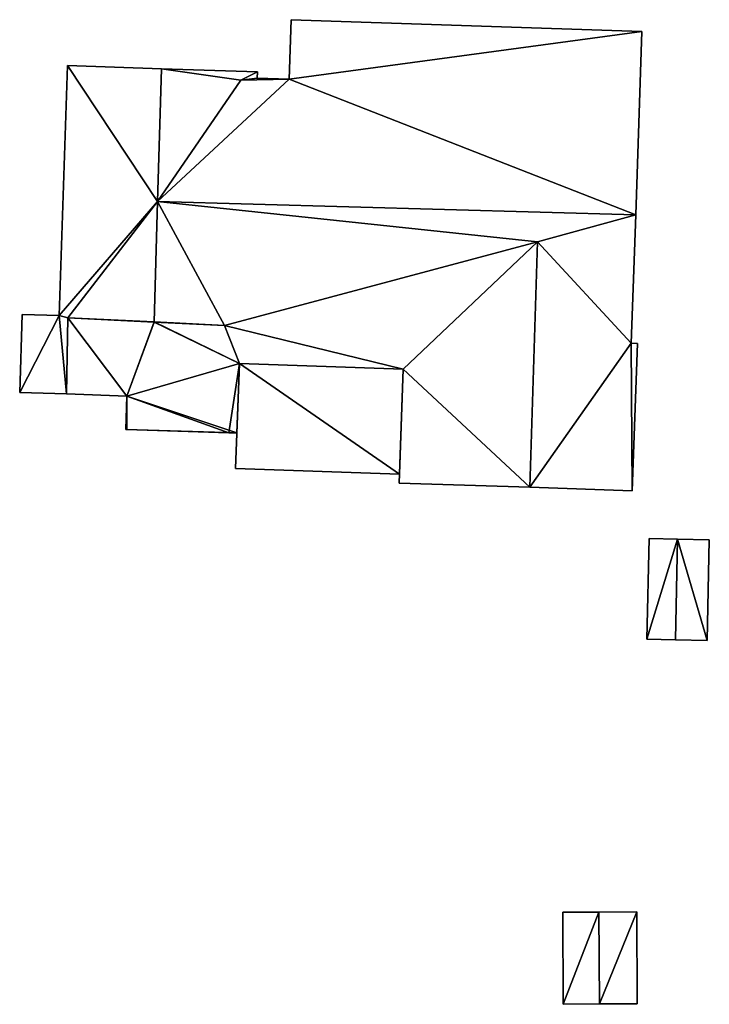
# Model space of a CAD drawing. Header units: inches. Extents: x 573046 to 573266, y 6670408 to 6670668.
# Tile 5 of 20: x 573109 to 573130, y 6670483 to 6670514. Entities that reach past the tile are written whole.
import ezdxf

# ---------------------------------------------------------------- set-up
doc = ezdxf.new("R2010")
doc.units = ezdxf.units.IN
doc.header["$MEASUREMENT"] = 0
doc.layers.add('Bygning', color=10, linetype='Continuous')

msp = doc.modelspace()

# ---------------------------------------------------------------- meshes
at = {"layer": 'Bygning', "color": 74, "true_color": 0x55aa00}
mesh = msp.add_polyface(dxfattribs=at)
corners = [(573115.52, 6670511.881, 217.43), (573112.9, 6670508.061, 219.51), (573117.05, 6670511.91, 217.2), (573127.98, 6670507.641, 219.6), (573116.04, 6670511.949, 217.2), (573128.17, 6670513.42, 216.39), (573117.11, 6670513.789, 216.42)]
mesh.append_faces([[corners[k] for k in face] for face in [(2, 3, 5), (2, 5, 6), (4, 0, 2), (1, 3, 2), (0, 1, 2)]])
mesh = msp.add_polyface(dxfattribs=at)
corners = [(573117.11, 6670513.789, 216.42), (573117.11, 6670513.789, 214.02), (573117.05, 6670511.91, 214.054), (573117.05, 6670511.91, 217.2)]
mesh.append_faces([[corners[k] for k in face] for face in [(3, 0, 2), (0, 1, 2)]])
mesh = msp.add_polyface(dxfattribs=at)
corners = [(573117.11, 6670513.789, 216.42), (573128.17, 6670513.42, 214.916), (573117.11, 6670513.789, 214.02), (573128.17, 6670513.42, 216.39)]
mesh.append_faces([[corners[k] for k in face] for face in [(0, 3, 1), (0, 1, 2)]])
mesh = msp.add_polyface(dxfattribs=at)
corners = [(573128.17, 6670513.42, 216.39), (573127.98, 6670507.641, 214.723), (573128.17, 6670513.42, 214.916), (573127.98, 6670507.641, 219.6)]
mesh.append_faces([[corners[k] for k in face] for face in [(0, 3, 1), (0, 1, 2)]])
mesh = msp.add_polyface(dxfattribs=at)
corners = [(573110.06, 6670512.34, 216.8), (573110.06, 6670512.34, 213.446), (573109.79, 6670504.461, 213.747), (573109.79, 6670504.461, 216.79)]
mesh.append_faces([[corners[k] for k in face] for face in [(3, 0, 2), (0, 1, 2)]])
mesh = msp.add_polyface(dxfattribs=at)
corners = [(573112.79, 6670504.259, 219.45), (573112.9, 6670508.061, 219.445), (573110.07, 6670504.391, 216.76), (573109.79, 6670504.461, 216.79), (573110.06, 6670512.34, 216.8), (573113.02, 6670512.24, 219.44)]
mesh.append_faces([[corners[k] for k in face] for face in [(1, 5, 4), (3, 1, 4), (2, 1, 3), (0, 1, 2)]])
mesh = msp.add_polyface(dxfattribs=at)
corners = [(573110.06, 6670512.34, 216.8), (573113.02, 6670512.24, 213.935), (573110.06, 6670512.34, 213.446), (573113.02, 6670512.24, 219.44)]
mesh.append_faces([[corners[k] for k in face] for face in [(0, 3, 1), (0, 1, 2)]])
mesh = msp.add_polyface(dxfattribs=at)
corners = [(573112.9, 6670508.061, 219.445), (573115.52, 6670511.881, 217.43), (573113.02, 6670512.24, 219.44), (573116.05, 6670512.141, 217.13), (573116.04, 6670511.949, 217.2)]
mesh.append_faces([[corners[k] for k in face] for face in [(1, 4, 3), (1, 3, 2), (0, 1, 2)]])
mesh = msp.add_polyface(dxfattribs=at)
corners = [(573116.05, 6670512.141, 217.13), (573116.05, 6670512.141, 214.039), (573113.02, 6670512.24, 213.935), (573113.02, 6670512.24, 219.44)]
mesh.append_faces([[corners[k] for k in face] for face in [(3, 0, 2), (0, 1, 2)]])
mesh = msp.add_polyface(dxfattribs=at)
corners = [(573116.05, 6670512.141, 217.13), (573116.04, 6670511.949, 214.042), (573116.05, 6670512.141, 214.039), (573116.04, 6670511.949, 217.2)]
mesh.append_faces([[corners[k] for k in face] for face in [(0, 3, 1), (0, 1, 2)]])
mesh = msp.add_polyface(dxfattribs=at)
corners = [(573116.04, 6670511.949, 217.2), (573117.05, 6670511.91, 214.054), (573116.04, 6670511.949, 214.042), (573117.05, 6670511.91, 217.2)]
mesh.append_faces([[corners[k] for k in face] for face in [(0, 3, 1), (0, 1, 2)]])
mesh = msp.add_polyface(dxfattribs=at)
corners = [(573112.79, 6670504.259, 219.45), (573115.01, 6670504.15, 217.53), (573112.9, 6670508.061, 219.445)]
mesh.append_faces([[corners[k] for k in face] for face in [(0, 1, 2)]])
mesh = msp.add_polyface(dxfattribs=at)
corners = [(573115.48, 6670502.949, 216.86), (573120.64, 6670502.77, 216.87), (573115.01, 6670504.15, 217.53), (573112.9, 6670508.061, 219.51), (573124.88, 6670506.789, 218.97), (573127.98, 6670507.641, 219.6), (573127.84, 6670503.59, 217.27)]
mesh.append_faces([[corners[k] for k in face] for face in [(2, 1, 4), (4, 6, 5), (3, 4, 5), (3, 2, 4), (0, 1, 2)]])
mesh = msp.add_polyface(dxfattribs=at)
corners = [(573127.84, 6670503.59, 217.27), (573127.84, 6670503.59, 214.684), (573127.98, 6670507.641, 214.723), (573127.98, 6670507.641, 219.6)]
mesh.append_faces([[corners[k] for k in face] for face in [(3, 0, 2), (0, 1, 2)]])
mesh = msp.add_polyface(dxfattribs=at)
corners = [(573120.64, 6670502.77, 216.87), (573120.52, 6670499.18, 216.92), (573124.64, 6670499.051, 219), (573124.88, 6670506.789, 218.97)]
mesh.append_faces([[corners[k] for k in face] for face in [(3, 0, 2), (0, 1, 2)]])
mesh = msp.add_polyface(dxfattribs=at)
corners = [(573128.03, 6670503.58, 217.27), (573127.84, 6670503.59, 217.27), (573127.87, 6670498.939, 217.17), (573124.64, 6670499.051, 219), (573124.88, 6670506.789, 218.97)]
mesh.append_faces([[corners[k] for k in face] for face in [(1, 4, 3), (2, 1, 3), (0, 1, 2)]])
mesh = msp.add_polyface(dxfattribs=at)
corners = [(573108.63, 6670504.5, 216.61), (573108.63, 6670504.5, 213.645), (573108.55, 6670502.039, 213.706), (573108.55, 6670502.039, 216.61)]
mesh.append_faces([[corners[k] for k in face] for face in [(3, 0, 2), (0, 1, 2)]])
mesh = msp.add_polyface(dxfattribs=at)
corners = [(573108.55, 6670502.039, 216.61), (573110.03, 6670501.99, 216.71), (573109.79, 6670504.461, 216.79), (573108.63, 6670504.5, 216.61), (573110.07, 6670504.391, 216.76)]
mesh.append_faces([[corners[k] for k in face] for face in [(1, 4, 2), (0, 2, 3), (0, 1, 2)]])
mesh = msp.add_polyface(dxfattribs=at)
corners = [(573108.63, 6670504.5, 216.61), (573109.79, 6670504.461, 213.747), (573108.63, 6670504.5, 213.645), (573109.79, 6670504.461, 216.79)]
mesh.append_faces([[corners[k] for k in face] for face in [(0, 3, 1), (0, 1, 2)]])
mesh = msp.add_polyface(dxfattribs=at)
corners = [(573110.03, 6670501.99, 216.89), (573110.07, 6670504.391, 217.64), (573110.03, 6670501.99, 217.64), (573110.07, 6670504.391, 216.89)]
mesh.append_faces([[corners[k] for k in face] for face in [(0, 3, 1), (0, 1, 2)]])
mesh = msp.add_polyface(dxfattribs=at)
corners = [(573110.03, 6670501.99, 216.89), (573110.07, 6670504.391, 217.64), (573110.03, 6670501.99, 217.64), (573110.07, 6670504.391, 216.89)]
mesh.append_faces([[corners[k] for k in face] for face in [(0, 3, 1), (0, 1, 2)]])
mesh = msp.add_polyface(dxfattribs=at)
corners = [(573110.07, 6670504.391, 216.89), (573110.07, 6670504.391, 213.774), (573110.03, 6670501.99, 213.82), (573110.03, 6670501.99, 216.89)]
mesh.append_faces([[corners[k] for k in face] for face in [(3, 0, 2), (0, 1, 2)]])
mesh = msp.add_polyface(dxfattribs=at)
corners = [(573112.79, 6670504.259, 216.808), (573110.07, 6670504.391, 216.76), (573111.93, 6670501.92, 216.83), (573115.01, 6670504.15, 216.856), (573115.48, 6670502.949, 216.86), (573110.03, 6670501.99, 216.71), (573115.4, 6670500.76, 216.86), (573111.9, 6670500.869, 216.83)]
mesh.append_faces([[corners[k] for k in face] for face in [(4, 0, 2), (6, 2, 7), (4, 2, 6), (1, 5, 2), (3, 0, 4), (0, 1, 2)]])
mesh = msp.add_polyface(dxfattribs=at)
corners = [(573111.9, 6670500.869, 216.89), (573111.93, 6670500.869, 216.89), (573111.93, 6670501.92, 216.89), (573110.07, 6670504.391, 216.89), (573110.03, 6670501.99, 216.89), (573112.79, 6670504.26, 216.89), (573115.15, 6670500.77, 216.89), (573115.4, 6670500.76, 216.89), (573115.48, 6670502.949, 216.89), (573115.01, 6670504.15, 216.89)]
mesh.append_faces([[corners[k] for k in face] for face in [(2, 6, 8), (5, 2, 8), (1, 6, 2), (9, 5, 8), (6, 7, 8), (3, 2, 5), (3, 4, 2), (0, 1, 2)]])
mesh = msp.add_polyface(dxfattribs=at)
corners = [(573110.07, 6670504.391, 216.76), (573110.07, 6670504.391, 216.71), (573112.79, 6670504.259, 216.808), (573112.79, 6670504.259, 219.45)]
mesh.append_faces([[corners[k] for k in face] for face in [(3, 0, 2), (0, 1, 2)]])
mesh = msp.add_polyface(dxfattribs=at)
corners = [(573110.07, 6670504.391, 216.89), (573112.79, 6670504.26, 217.64), (573110.07, 6670504.391, 217.64), (573112.79, 6670504.26, 216.89)]
mesh.append_faces([[corners[k] for k in face] for face in [(0, 3, 1), (0, 1, 2)]])
mesh = msp.add_polyface(dxfattribs=at)
corners = [(573110.07, 6670504.391, 216.89), (573112.79, 6670504.26, 217.64), (573110.07, 6670504.391, 217.64), (573112.79, 6670504.26, 216.89)]
mesh.append_faces([[corners[k] for k in face] for face in [(0, 3, 1), (0, 1, 2)]])
mesh = msp.add_polyface(dxfattribs=at)
corners = [(573110.07, 6670504.391, 216.89), (573112.79, 6670504.26, 213.997), (573110.07, 6670504.391, 213.774), (573112.79, 6670504.26, 216.89)]
mesh.append_faces([[corners[k] for k in face] for face in [(0, 3, 1), (0, 1, 2)]])
mesh = msp.add_polyface(dxfattribs=at)
corners = [(573112.79, 6670504.26, 216.89), (573115.01, 6670504.15, 217.64), (573112.79, 6670504.26, 217.64), (573115.01, 6670504.15, 216.89)]
mesh.append_faces([[corners[k] for k in face] for face in [(0, 3, 1), (0, 1, 2)]])
mesh = msp.add_polyface(dxfattribs=at)
corners = [(573112.79, 6670504.26, 216.89), (573115.01, 6670504.15, 217.64), (573112.79, 6670504.26, 217.64), (573115.01, 6670504.15, 216.89)]
mesh.append_faces([[corners[k] for k in face] for face in [(0, 3, 1), (0, 1, 2)]])
mesh = msp.add_polyface(dxfattribs=at)
corners = [(573112.79, 6670504.26, 216.89), (573115.01, 6670504.15, 214.087), (573112.79, 6670504.26, 213.997), (573115.01, 6670504.15, 216.89)]
mesh.append_faces([[corners[k] for k in face] for face in [(0, 3, 1), (0, 1, 2)]])
mesh = msp.add_polyface(dxfattribs=at)
corners = [(573115.01, 6670504.15, 217.53), (573112.79, 6670504.259, 216.808), (573115.01, 6670504.15, 216.856), (573112.79, 6670504.259, 219.45)]
mesh.append_faces([[corners[k] for k in face] for face in [(0, 3, 1), (0, 1, 2)]])
mesh = msp.add_polyface(dxfattribs=at)
corners = [(573115.01, 6670504.15, 216.89), (573115.48, 6670502.949, 217.64), (573115.01, 6670504.15, 217.64), (573115.48, 6670502.949, 216.89)]
mesh.append_faces([[corners[k] for k in face] for face in [(0, 3, 1), (0, 1, 2)]])
mesh = msp.add_polyface(dxfattribs=at)
corners = [(573115.01, 6670504.15, 216.89), (573115.48, 6670502.949, 217.64), (573115.01, 6670504.15, 217.64), (573115.48, 6670502.949, 216.89)]
mesh.append_faces([[corners[k] for k in face] for face in [(0, 3, 1), (0, 1, 2)]])
mesh = msp.add_polyface(dxfattribs=at)
corners = [(573115.48, 6670502.949, 216.86), (573115.01, 6670504.15, 216.856), (573115.48, 6670502.949, 216.81), (573115.01, 6670504.15, 217.53)]
mesh.append_faces([[corners[k] for k in face] for face in [(0, 3, 1), (0, 1, 2)]])
mesh = msp.add_polyface(dxfattribs=at)
corners = [(573115.01, 6670504.15, 216.89), (573115.48, 6670502.949, 214.102), (573115.01, 6670504.15, 214.087), (573115.48, 6670502.949, 216.89)]
mesh.append_faces([[corners[k] for k in face] for face in [(0, 3, 1), (0, 1, 2)]])
mesh = msp.add_polyface(dxfattribs=at)
corners = [(573127.84, 6670503.59, 217.27), (573128.03, 6670503.58, 214.693), (573127.84, 6670503.59, 214.684), (573128.03, 6670503.58, 217.27)]
mesh.append_faces([[corners[k] for k in face] for face in [(0, 3, 1), (0, 1, 2)]])
mesh = msp.add_polyface(dxfattribs=at)
corners = [(573127.87, 6670498.939, 217.17), (573127.87, 6670498.939, 214.564), (573128.03, 6670503.58, 214.693), (573128.03, 6670503.58, 217.27)]
mesh.append_faces([[corners[k] for k in face] for face in [(3, 0, 2), (0, 1, 2)]])
mesh = msp.add_polyface(dxfattribs=at)
corners = [(573115.36, 6670499.641, 214.37), (573115.48, 6670502.949, 215.12), (573115.36, 6670499.641, 215.12), (573115.48, 6670502.949, 214.37)]
mesh.append_faces([[corners[k] for k in face] for face in [(0, 3, 1), (0, 1, 2)]])
mesh = msp.add_polyface(dxfattribs=at)
corners = [(573115.36, 6670499.641, 214.37), (573115.48, 6670502.949, 215.12), (573115.36, 6670499.641, 215.12), (573115.48, 6670502.949, 214.37)]
mesh.append_faces([[corners[k] for k in face] for face in [(0, 3, 1), (0, 1, 2)]])
mesh = msp.add_polyface(dxfattribs=at)
corners = [(573115.36, 6670499.641, 214.37), (573115.48, 6670502.949, 214.102), (573115.36, 6670499.641, 213.984), (573115.48, 6670502.949, 214.37)]
mesh.append_faces([[corners[k] for k in face] for face in [(0, 3, 1), (0, 1, 2)]])
mesh = msp.add_polyface(dxfattribs=at)
corners = [(573120.53, 6670499.461, 214.37), (573115.48, 6670502.949, 214.37), (573115.36, 6670499.641, 214.37), (573120.64, 6670502.77, 214.37)]
mesh.append_faces([[corners[k] for k in face] for face in [(0, 3, 1), (0, 1, 2)]])
mesh = msp.add_polyface(dxfattribs=at)
corners = [(573115.48, 6670502.949, 216.89), (573115.4, 6670500.76, 217.64), (573115.48, 6670502.949, 217.64), (573115.4, 6670500.76, 216.89)]
mesh.append_faces([[corners[k] for k in face] for face in [(0, 3, 1), (0, 1, 2)]])
mesh = msp.add_polyface(dxfattribs=at)
corners = [(573115.48, 6670502.949, 216.89), (573115.4, 6670500.76, 217.64), (573115.48, 6670502.949, 217.64), (573115.4, 6670500.76, 216.89)]
mesh.append_faces([[corners[k] for k in face] for face in [(0, 3, 1), (0, 1, 2)]])
mesh = msp.add_polyface(dxfattribs=at)
corners = [(573115.4, 6670500.76, 216.89), (573115.4, 6670500.76, 214.059), (573115.48, 6670502.949, 214.102), (573115.48, 6670502.949, 216.89)]
mesh.append_faces([[corners[k] for k in face] for face in [(3, 0, 2), (0, 1, 2)]])
mesh = msp.add_polyface(dxfattribs=at)
corners = [(573115.4, 6670500.76, 216.86), (573115.4, 6670500.76, 214.059), (573115.48, 6670502.949, 214.102), (573115.48, 6670502.949, 216.86)]
mesh.append_faces([[corners[k] for k in face] for face in [(3, 0, 2), (0, 1, 2)]])
mesh = msp.add_polyface(dxfattribs=at)
corners = [(573115.48, 6670502.949, 216.86), (573115.48, 6670502.949, 214.102), (573120.64, 6670502.77, 214.328), (573120.64, 6670502.77, 216.87)]
mesh.append_faces([[corners[k] for k in face] for face in [(3, 0, 2), (0, 1, 2)]])
mesh = msp.add_polyface(dxfattribs=at)
corners = [(573115.48, 6670502.949, 214.37), (573120.64, 6670502.77, 215.12), (573115.48, 6670502.949, 215.12), (573120.64, 6670502.77, 214.37)]
mesh.append_faces([[corners[k] for k in face] for face in [(0, 3, 1), (0, 1, 2)]])
mesh = msp.add_polyface(dxfattribs=at)
corners = [(573115.48, 6670502.949, 214.37), (573120.64, 6670502.77, 215.12), (573115.48, 6670502.949, 215.12), (573120.64, 6670502.77, 214.37)]
mesh.append_faces([[corners[k] for k in face] for face in [(0, 3, 1), (0, 1, 2)]])
mesh = msp.add_polyface(dxfattribs=at)
corners = [(573115.48, 6670502.949, 214.37), (573120.64, 6670502.77, 214.328), (573115.48, 6670502.949, 214.102), (573120.64, 6670502.77, 214.37)]
mesh.append_faces([[corners[k] for k in face] for face in [(0, 3, 1), (0, 1, 2)]])
mesh = msp.add_polyface(dxfattribs=at)
corners = [(573120.52, 6670499.18, 216.92), (573120.64, 6670502.77, 214.328), (573120.52, 6670499.18, 214.261), (573120.64, 6670502.77, 216.87)]
mesh.append_faces([[corners[k] for k in face] for face in [(0, 3, 1), (0, 1, 2)]])
mesh = msp.add_polyface(dxfattribs=at)
corners = [(573120.64, 6670502.77, 214.37), (573120.53, 6670499.461, 215.12), (573120.64, 6670502.77, 215.12), (573120.53, 6670499.461, 214.37)]
mesh.append_faces([[corners[k] for k in face] for face in [(0, 3, 1), (0, 1, 2)]])
mesh = msp.add_polyface(dxfattribs=at)
corners = [(573120.64, 6670502.77, 214.37), (573120.53, 6670499.461, 215.12), (573120.64, 6670502.77, 215.12), (573120.53, 6670499.461, 214.37)]
mesh.append_faces([[corners[k] for k in face] for face in [(0, 3, 1), (0, 1, 2)]])
mesh = msp.add_polyface(dxfattribs=at)
corners = [(573120.53, 6670499.461, 214.37), (573120.53, 6670499.461, 214.267), (573120.64, 6670502.77, 214.328), (573120.64, 6670502.77, 214.37)]
mesh.append_faces([[corners[k] for k in face] for face in [(3, 0, 2), (0, 1, 2)]])
mesh = msp.add_polyface(dxfattribs=at)
corners = [(573108.55, 6670502.039, 216.61), (573108.55, 6670502.039, 213.706), (573110.03, 6670501.99, 213.82), (573110.03, 6670501.99, 216.71)]
mesh.append_faces([[corners[k] for k in face] for face in [(3, 0, 2), (0, 1, 2)]])
mesh = msp.add_polyface(dxfattribs=at)
corners = [(573111.93, 6670501.92, 216.89), (573110.03, 6670501.99, 217.64), (573111.93, 6670501.92, 217.64), (573110.03, 6670501.99, 216.89)]
mesh.append_faces([[corners[k] for k in face] for face in [(0, 3, 1), (0, 1, 2)]])
mesh = msp.add_polyface(dxfattribs=at)
corners = [(573111.93, 6670501.92, 216.89), (573110.03, 6670501.99, 217.64), (573111.93, 6670501.92, 217.64), (573110.03, 6670501.99, 216.89)]
mesh.append_faces([[corners[k] for k in face] for face in [(0, 3, 1), (0, 1, 2)]])
mesh = msp.add_polyface(dxfattribs=at)
corners = [(573110.03, 6670501.99, 216.89), (573110.03, 6670501.99, 213.82), (573111.93, 6670501.92, 213.915), (573111.93, 6670501.92, 216.89)]
mesh.append_faces([[corners[k] for k in face] for face in [(3, 0, 2), (0, 1, 2)]])
mesh = msp.add_polyface(dxfattribs=at)
corners = [(573110.03, 6670501.99, 216.71), (573110.03, 6670501.99, 213.82), (573111.93, 6670501.92, 213.915), (573111.93, 6670501.92, 216.83)]
mesh.append_faces([[corners[k] for k in face] for face in [(3, 0, 2), (0, 1, 2)]])
mesh = msp.add_polyface(dxfattribs=at)
corners = [(573111.9, 6670500.869, 216.89), (573111.93, 6670501.92, 217.64), (573111.9, 6670500.869, 217.64), (573111.93, 6670501.92, 216.89)]
mesh.append_faces([[corners[k] for k in face] for face in [(0, 3, 1), (0, 1, 2)]])
mesh = msp.add_polyface(dxfattribs=at)
corners = [(573111.9, 6670500.869, 216.89), (573111.93, 6670501.92, 217.64), (573111.9, 6670500.869, 217.64), (573111.93, 6670501.92, 216.89)]
mesh.append_faces([[corners[k] for k in face] for face in [(0, 3, 1), (0, 1, 2)]])
mesh = msp.add_polyface(dxfattribs=at)
corners = [(573111.9, 6670500.869, 216.89), (573111.93, 6670501.92, 213.915), (573111.9, 6670500.869, 213.85), (573111.93, 6670501.92, 216.89)]
mesh.append_faces([[corners[k] for k in face] for face in [(0, 3, 1), (0, 1, 2)]])
mesh = msp.add_polyface(dxfattribs=at)
corners = [(573111.9, 6670500.869, 216.83), (573111.93, 6670501.92, 213.915), (573111.9, 6670500.869, 213.85), (573111.93, 6670501.92, 216.83)]
mesh.append_faces([[corners[k] for k in face] for face in [(0, 3, 1), (0, 1, 2)]])
mesh = msp.add_polyface(dxfattribs=at)
corners = [(573111.93, 6670500.869, 216.89), (573111.9, 6670500.869, 217.64), (573111.93, 6670500.869, 217.64), (573111.9, 6670500.869, 216.89)]
mesh.append_faces([[corners[k] for k in face] for face in [(0, 3, 1), (0, 1, 2)]])
mesh = msp.add_polyface(dxfattribs=at)
corners = [(573111.93, 6670500.869, 216.89), (573111.9, 6670500.869, 217.64), (573111.93, 6670500.869, 217.64), (573111.9, 6670500.869, 216.89)]
mesh.append_faces([[corners[k] for k in face] for face in [(0, 3, 1), (0, 1, 2)]])
mesh = msp.add_polyface(dxfattribs=at)
corners = [(573111.9, 6670500.869, 216.89), (573111.9, 6670500.869, 213.85), (573111.93, 6670500.869, 213.851), (573111.93, 6670500.869, 216.89)]
mesh.append_faces([[corners[k] for k in face] for face in [(3, 0, 2), (0, 1, 2)]])
mesh = msp.add_polyface(dxfattribs=at)
corners = [(573111.9, 6670500.869, 216.83), (573111.9, 6670500.869, 213.85), (573115.4, 6670500.76, 214.059), (573115.4, 6670500.76, 216.86)]
mesh.append_faces([[corners[k] for k in face] for face in [(3, 0, 2), (0, 1, 2)]])
mesh = msp.add_polyface(dxfattribs=at)
corners = [(573115.15, 6670500.77, 216.89), (573111.93, 6670500.869, 217.64), (573115.15, 6670500.77, 217.64), (573111.93, 6670500.869, 216.89)]
mesh.append_faces([[corners[k] for k in face] for face in [(0, 3, 1), (0, 1, 2)]])
mesh = msp.add_polyface(dxfattribs=at)
corners = [(573115.15, 6670500.77, 216.89), (573111.93, 6670500.869, 217.64), (573115.15, 6670500.77, 217.64), (573111.93, 6670500.869, 216.89)]
mesh.append_faces([[corners[k] for k in face] for face in [(0, 3, 1), (0, 1, 2)]])
mesh = msp.add_polyface(dxfattribs=at)
corners = [(573111.93, 6670500.869, 216.89), (573111.93, 6670500.869, 213.851), (573115.15, 6670500.77, 214.043), (573115.15, 6670500.77, 216.89)]
mesh.append_faces([[corners[k] for k in face] for face in [(3, 0, 2), (0, 1, 2)]])
mesh = msp.add_polyface(dxfattribs=at)
corners = [(573115.4, 6670500.76, 216.89), (573115.15, 6670500.77, 217.64), (573115.4, 6670500.76, 217.64), (573115.15, 6670500.77, 216.89)]
mesh.append_faces([[corners[k] for k in face] for face in [(0, 3, 1), (0, 1, 2)]])
mesh = msp.add_polyface(dxfattribs=at)
corners = [(573115.4, 6670500.76, 216.89), (573115.15, 6670500.77, 217.64), (573115.4, 6670500.76, 217.64), (573115.15, 6670500.77, 216.89)]
mesh.append_faces([[corners[k] for k in face] for face in [(0, 3, 1), (0, 1, 2)]])
mesh = msp.add_polyface(dxfattribs=at)
corners = [(573115.15, 6670500.77, 216.89), (573115.15, 6670500.77, 214.043), (573115.4, 6670500.76, 214.059), (573115.4, 6670500.76, 216.89)]
mesh.append_faces([[corners[k] for k in face] for face in [(3, 0, 2), (0, 1, 2)]])
mesh = msp.add_polyface(dxfattribs=at)
corners = [(573120.53, 6670499.461, 214.37), (573115.36, 6670499.641, 215.12), (573120.53, 6670499.461, 215.12), (573115.36, 6670499.641, 214.37)]
mesh.append_faces([[corners[k] for k in face] for face in [(0, 3, 1), (0, 1, 2)]])
mesh = msp.add_polyface(dxfattribs=at)
corners = [(573120.53, 6670499.461, 214.37), (573115.36, 6670499.641, 215.12), (573120.53, 6670499.461, 215.12), (573115.36, 6670499.641, 214.37)]
mesh.append_faces([[corners[k] for k in face] for face in [(0, 3, 1), (0, 1, 2)]])
mesh = msp.add_polyface(dxfattribs=at)
corners = [(573115.36, 6670499.641, 214.37), (573115.36, 6670499.641, 213.984), (573120.53, 6670499.461, 214.267), (573120.53, 6670499.461, 214.37)]
mesh.append_faces([[corners[k] for k in face] for face in [(3, 0, 2), (0, 1, 2)]])
mesh = msp.add_polyface(dxfattribs=at)
corners = [(573120.52, 6670499.18, 216.92), (573120.52, 6670499.18, 214.261), (573124.64, 6670499.051, 214.43), (573124.64, 6670499.051, 219)]
mesh.append_faces([[corners[k] for k in face] for face in [(3, 0, 2), (0, 1, 2)]])
mesh = msp.add_polyface(dxfattribs=at)
corners = [(573127.87, 6670498.939, 217.17), (573124.64, 6670499.051, 214.43), (573127.87, 6670498.939, 214.564), (573124.64, 6670499.051, 219)]
mesh.append_faces([[corners[k] for k in face] for face in [(0, 3, 1), (0, 1, 2)]])
mesh = msp.add_polyface(dxfattribs=at)
corners = [(573128.33, 6670494.26, 216.06), (573128.4, 6670497.43, 214.552), (573128.33, 6670494.26, 214.473), (573128.4, 6670497.43, 216.06)]
mesh.append_faces([[corners[k] for k in face] for face in [(0, 3, 1), (0, 1, 2)]])
mesh = msp.add_polyface(dxfattribs=at)
corners = [(573129.3, 6670497.41, 216.67), (573128.33, 6670494.26, 216.06), (573129.23, 6670494.24, 216.67), (573128.4, 6670497.43, 216.06)]
mesh.append_faces([[corners[k] for k in face] for face in [(0, 3, 1), (0, 1, 2)]])
mesh = msp.add_polyface(dxfattribs=at)
corners = [(573128.4, 6670497.43, 216.06), (573129.3, 6670497.41, 214.589), (573128.4, 6670497.43, 214.552), (573129.3, 6670497.41, 216.67)]
mesh.append_faces([[corners[k] for k in face] for face in [(0, 3, 1), (0, 1, 2)]])
mesh = msp.add_polyface(dxfattribs=at)
corners = [(573130.23, 6670494.221, 216.06), (573130.3, 6670497.391, 216.06), (573129.3, 6670497.41, 216.67), (573129.23, 6670494.24, 216.67)]
mesh.append_faces([[corners[k] for k in face] for face in [(3, 0, 2), (0, 1, 2)]])
mesh = msp.add_polyface(dxfattribs=at)
corners = [(573130.3, 6670497.391, 216.06), (573130.3, 6670497.391, 214.63), (573129.3, 6670497.41, 214.589), (573129.3, 6670497.41, 216.67)]
mesh.append_faces([[corners[k] for k in face] for face in [(3, 0, 2), (0, 1, 2)]])
mesh = msp.add_polyface(dxfattribs=at)
corners = [(573130.23, 6670494.221, 216.06), (573130.23, 6670494.221, 214.548), (573130.3, 6670497.391, 214.63), (573130.3, 6670497.391, 216.06)]
mesh.append_faces([[corners[k] for k in face] for face in [(3, 0, 2), (0, 1, 2)]])
mesh = msp.add_polyface(dxfattribs=at)
corners = [(573128.33, 6670494.26, 216.06), (573128.33, 6670494.26, 214.473), (573129.23, 6670494.24, 214.508), (573129.23, 6670494.24, 216.67)]
mesh.append_faces([[corners[k] for k in face] for face in [(3, 0, 2), (0, 1, 2)]])
mesh = msp.add_polyface(dxfattribs=at)
corners = [(573130.23, 6670494.221, 216.06), (573129.23, 6670494.24, 214.508), (573130.23, 6670494.221, 214.548), (573129.23, 6670494.24, 216.67)]
mesh.append_faces([[corners[k] for k in face] for face in [(0, 3, 1), (0, 1, 2)]])
mesh = msp.add_polyface(dxfattribs=at)
corners = [(573125.68, 6670485.65, 215.75), (573126.82, 6670485.65, 214.488), (573125.68, 6670485.65, 214.476), (573126.82, 6670485.65, 216.18)]
mesh.append_faces([[corners[k] for k in face] for face in [(0, 3, 1), (0, 1, 2)]])
mesh = msp.add_polyface(dxfattribs=at)
corners = [(573125.68, 6670485.65, 215.75), (573125.68, 6670485.65, 214.476), (573125.69, 6670482.75, 214.696), (573125.69, 6670482.75, 215.75)]
mesh.append_faces([[corners[k] for k in face] for face in [(3, 0, 2), (0, 1, 2)]])
mesh = msp.add_polyface(dxfattribs=at)
corners = [(573126.82, 6670485.65, 216.18), (573125.69, 6670482.75, 215.75), (573126.84, 6670482.76, 216.18), (573125.68, 6670485.65, 215.75)]
mesh.append_faces([[corners[k] for k in face] for face in [(0, 3, 1), (0, 1, 2)]])
mesh = msp.add_polyface(dxfattribs=at)
corners = [(573128.01, 6670485.66, 215.75), (573128.01, 6670485.66, 214.503), (573126.82, 6670485.65, 214.488), (573126.82, 6670485.65, 216.18)]
mesh.append_faces([[corners[k] for k in face] for face in [(3, 0, 2), (0, 1, 2)]])
mesh = msp.add_polyface(dxfattribs=at)
corners = [(573126.84, 6670482.76, 216.18), (573128.01, 6670485.66, 215.75), (573126.82, 6670485.65, 216.18), (573128.02, 6670482.76, 215.75)]
mesh.append_faces([[corners[k] for k in face] for face in [(0, 3, 1), (0, 1, 2)]])
mesh = msp.add_polyface(dxfattribs=at)
corners = [(573128.01, 6670485.66, 215.75), (573128.02, 6670482.76, 214.679), (573128.01, 6670485.66, 214.503), (573128.02, 6670482.76, 215.75)]
mesh.append_faces([[corners[k] for k in face] for face in [(0, 3, 1), (0, 1, 2)]])
mesh = msp.add_polyface(dxfattribs=at)
corners = [(573125.69, 6670482.75, 215.75), (573125.69, 6670482.75, 214.696), (573126.84, 6670482.76, 214.691), (573126.84, 6670482.76, 216.18)]
mesh.append_faces([[corners[k] for k in face] for face in [(3, 0, 2), (0, 1, 2)]])
mesh = msp.add_polyface(dxfattribs=at)
corners = [(573128.02, 6670482.76, 215.75), (573126.84, 6670482.76, 214.691), (573128.02, 6670482.76, 214.679), (573126.84, 6670482.76, 216.18)]
mesh.append_faces([[corners[k] for k in face] for face in [(0, 3, 1), (0, 1, 2)]])

doc.saveas('drawing.dxf')
